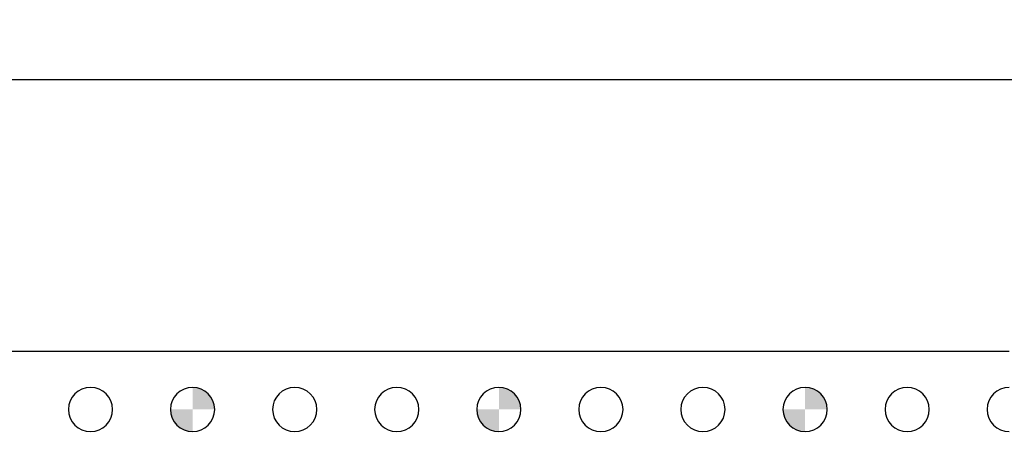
# Model space of a CAD drawing. Header units: inches. Extents: x -14.1 to 21.9, y -36.2 to -13.1.
# Tile 33 of 74: x 3.589 to 5.036, y -23.56 to -22.936. Entities that reach past the tile are written whole.
import ezdxf

# ---------------------------------------------------------------- set-up
doc = ezdxf.new("R2010")
doc.units = ezdxf.units.IN
doc.header["$LTSCALE"] = 0.5
doc.header["$MEASUREMENT"] = 0
doc.layers.get('DEFPOINTS').update_dxf_attribs({"color": 8})
for name, color, linetype in [('APP-M-D', 42, 'Continuous'), ('APP-M-S', 30, 'Continuous'), ('PUN-M-S2', 1, 'Continuous')]:
    doc.layers.add(name, color=color, linetype=linetype)
doc.styles.add('DIEMAKER', font='romans.shx')
doc.dimstyles.new('LINEAR', dxfattribs={"dimtxt": 0.1, "dimasz": 0.125, "dimexe": 0.1, "dimexo": 0.05, "dimgap": 0.03, "dimtad": 1, "dimdec": 4, "dimzin": 4, "dimdsep": 46, "dimtxsty": 'DIEMAKER', "dimcen": 0, "dimclrd": 34, "dimclre": 34, "dimclrt": 42, "dimazin": 0, "dimtfac": 1, "dimtdec": 4, "dimtofl": 0, "dimtmove": 0, "dimatfit": 3, "dimfxl": 0, "dimtolj": 1, "dimtzin": 0, "dimarcsym": 0})

# ---------------------------------------------------------------- blocks, each defined once
blk = doc.blocks.new('*D44')
at = {"layer": 'APP-M-D', "color": 34, "lineweight": -2}
for p, q in [((-1.1072, -23.3742), (-1.1072, -22.9742)), ((5.8648, -23.3742), (5.8648, -22.9742)), ((-1.0472, -23.0242), (5.8048, -23.0242))]:
    blk.add_line(p, q, dxfattribs=at)
at = {"layer": 'APP-M-D', "color": 34}
for points in [[(-1.0472, -23.0142), (-1.0472, -23.0342), (-1.1072, -23.0242)], [(5.8048, -23.0342), (5.8048, -23.0142), (5.8648, -23.0242)]]:
    blk.add_solid(points, dxfattribs=at)
at = {"layer": 'DEFPOINTS', "color": 0}
for p in [(5.8648, -23.0242), (-1.1072, -23.4242), (5.8648, -23.4242)]:
    blk.add_point(p, dxfattribs=at)
at = {"layer": 'APP-M-D', "color": 42, "insert": (2.4322, -22.9692), "char_height": 0.05, "attachment_point": 5, "style": 'DIEMAKER'}
blk.add_mtext('\\A1;6.9720', dxfattribs=at)

msp = doc.modelspace()

# ---------------------------------------------------------------- hatches: boundary and pattern name
at = {"layer": 'APP-M-S'}
h = msp.add_hatch(color=256, dxfattribs=at)
h.paths.add_polyline_path([(3.87527, -23.50922, 0.4142136), (3.84277, -23.47672), (3.84277, -23.50922)])
h.paths.add_polyline_path([(3.84277, -23.54172), (3.84277, -23.50922), (3.81027, -23.50922, 0.4142136)])
h = msp.add_hatch(color=256, dxfattribs=at)
h.paths.add_polyline_path([(4.32527, -23.50922, 0.4142136), (4.29277, -23.47672), (4.29277, -23.50922)])
h.paths.add_polyline_path([(4.29277, -23.54172), (4.29277, -23.50922), (4.26027, -23.50922, 0.4142136)])
h = msp.add_hatch(color=256, dxfattribs=at)
h.paths.add_polyline_path([(4.77527, -23.50922, 0.4142136), (4.74277, -23.47672), (4.74277, -23.50922)])
h.paths.add_polyline_path([(4.74277, -23.54172), (4.74277, -23.50922), (4.71027, -23.50922, 0.4142136)])
at = {"layer": 'PUN-M-S2'}
h = msp.add_hatch(dxfattribs=at)
h.set_pattern_fill('ANSI31', color=256, scale=0.25, style=0)
h.paths.add_polyline_path([(-0.98973, -23.50922, 1), (-0.92473, -23.50922, 1)])
h.paths.add_polyline_path([(-0.52573, -24.04347), (-0.52573, -23.62222, 0.4142136), (-0.52873, -23.61922), (-0.56773, -23.61922, 0.4142136), (-0.57073, -23.62222), (-0.57073, -23.98638, 0.1024073), (-0.57032, -23.98836), (-0.55312, -24.02814, -0.1024073), (-0.55271, -24.03013), (-0.55271, -24.04147, 0.4142136), (-0.54771, -24.04647), (-0.52873, -24.04647, 0.4142136)])
h.paths.add_polyline_path([(-0.29373, -23.98638), (-0.29373, -23.62222, 0.4142136), (-0.29673, -23.61922), (-0.33573, -23.61922, 0.4142136), (-0.33873, -23.62222), (-0.33873, -24.04347, 0.4142136), (-0.33573, -24.04647), (-0.31676, -24.04647, 0.4142136), (-0.31176, -24.04147), (-0.31176, -24.03013, -0.1024073), (-0.31135, -24.02814), (-0.29414, -23.98836, 0.1024073)])
h.paths.add_polyline_path([(-0.07723, -23.62222), (-0.07723, -23.59722, 0.4142136), (-0.09723, -23.57722), (-0.16723, -23.57722, 0.4142136), (-0.18723, -23.59722), (-0.18723, -23.62222, 0.4142136), (-0.18223, -23.62722), (-0.08223, -23.62722, 0.4142136)])
h.paths.add_polyline_path([(-0.98973, -24.48922, 1), (-0.92473, -24.48922, 1)])
h.paths.add_polyline_path([(1.86777, -23.60922, 0.4142136), (1.84277, -23.58422), (1.79277, -23.58422, 0.4142136), (1.76777, -23.60922), (1.76777, -23.67622, 0.4142136), (1.77077, -23.67922), (1.8023, -23.67922, 0.3639702), (1.80525, -23.67674), (1.80596, -23.6727, 0.0436609), (1.80627, -23.66922), (1.80627, -23.65738), (1.81484, -23.63383, -0.0638283), (1.81587, -23.63308), (1.81967, -23.63308, -0.0638283), (1.8207, -23.63383), (1.82927, -23.65738), (1.82927, -23.66922, 0.0436609), (1.82957, -23.6727), (1.83028, -23.67674, 0.3639702), (1.83324, -23.67922), (1.86477, -23.67922, 0.4142136), (1.86777, -23.67622)])
h.paths.add_polyline_path([(3.52836, -24.37622), (3.52836, -24.08884, 0.4142136), (3.52536, -24.08584), (3.50229, -24.08584, 0.4142136), (3.49729, -24.09084), (3.49729, -24.12914), (3.49482, -24.13162, 0.1989124), (3.49336, -24.13515), (3.49336, -24.37622, 0.4142136), (3.49636, -24.37922), (3.52536, -24.37922, 0.4142136)])
h.paths.add_polyline_path([(3.74218, -24.37622), (3.74218, -24.13515, 0.1989124), (3.74071, -24.13162), (3.73824, -24.12914), (3.73824, -24.09084, 0.4142136), (3.73324, -24.08584), (3.71018, -24.08584, 0.4142136), (3.70718, -24.08884), (3.70718, -24.37622, 0.4142136), (3.71018, -24.37922), (3.73918, -24.37922, 0.4142136)])
h.paths.add_polyline_path([(3.97527, -24.40122), (3.97527, -24.37622, 0.4142136), (3.97027, -24.37122), (3.86527, -24.37122, 0.4142136), (3.86027, -24.37622), (3.86027, -24.40122, 0.4142136), (3.88027, -24.42122), (3.95527, -24.42122, 0.4142136)])
h.paths.add_polyline_path([(5.16777, -24.38922), (5.16777, -24.29722, 0.4142136), (5.16477, -24.29422), (5.14733, -24.29422, 0.3639702), (5.14438, -24.2967), (5.14366, -24.30075, 0.0436609), (5.14336, -24.30422), (5.14336, -24.31615), (5.13339, -24.36144, -0.3521192), (5.12851, -24.36536), (5.10702, -24.36536, -0.3521192), (5.10214, -24.36144), (5.09218, -24.31615), (5.09218, -24.30422, 0.0436609), (5.09187, -24.30075), (5.09116, -24.2967, 0.3639702), (5.0882, -24.29422), (5.07077, -24.29422, 0.4142136), (5.06777, -24.29722), (5.06777, -24.38922, 0.4142136), (5.09277, -24.41422), (5.14277, -24.41422, 0.4142136)])
h.paths.add_polyline_path([(5.61398, -24.11615), (5.61398, -24.01615), (5.52155, -24.01615), (5.52155, -24.11615)])
h.paths.add_polyline_path([(6.06777, -23.63422), (6.06777, -23.38422), (5.86777, -23.38422), (5.86777, -23.63422)])
h.paths.add_polyline_path([(6.06777, -24.61422), (6.06777, -24.36422), (5.86777, -24.36422), (5.86777, -24.61422)])

# ---------------------------------------------------------------- linework, layer by layer
at = {"layer": 'APP-M-S', "linetype": 'Continuous', "lineweight": 25}
for p, q in [((3.69277, -23.42422), (3.54277, -23.42422)), ((3.84277, -23.42422), (3.69277, -23.42422)), ((3.99277, -23.42422), (3.84277, -23.42422)), ((4.14277, -23.42422), (3.99277, -23.42422)), ((4.29277, -23.42422), (4.14277, -23.42422)), ((4.44277, -23.42422), (4.29277, -23.42422)), ((4.59277, -23.42422), (4.44277, -23.42422)), ((4.74277, -23.42422), (4.59277, -23.42422)), ((4.89277, -23.42422), (4.74277, -23.42422)), ((5.04277, -23.42422), (4.89277, -23.42422))]:
    msp.add_line(p, q, dxfattribs=at)
for centre, start, end in [((3.69277, -23.50922), 90, 270), ((3.69277, -23.50922), 270, 90), ((3.84277, -23.50922), 90, 270), ((3.84277, -23.50922), 270, 90), ((3.99277, -23.50922), 90, 270), ((3.99277, -23.50922), 270, 90), ((4.14277, -23.50922), 90, 270), ((4.14277, -23.50922), 270, 90), ((4.29277, -23.50922), 90, 270), ((4.29277, -23.50922), 270, 90), ((4.44277, -23.50922), 90, 270), ((4.44277, -23.50922), 270, 90), ((4.59277, -23.50922), 90, 270), ((4.59277, -23.50922), 270, 90), ((4.74277, -23.50922), 90, 270), ((4.74277, -23.50922), 270, 90), ((4.89277, -23.50922), 90, 270), ((4.89277, -23.50922), 270, 90), ((5.04277, -23.50922), 90, 270)]:
    msp.add_arc(centre, 0.0325, start, end, dxfattribs=at)

# ---------------------------------------------------------------- dimensions: what is measured, and where the dimension line sits
at = {"layer": 'APP-M-D'}
dim = msp.add_linear_dim(base=(5.86477, -23.02422), p1=(-1.10723, -23.42422), p2=(5.86477, -23.42422), dimstyle='LINEAR', override={"dimtxt": 0.05, "dimasz": 0.06, "dimexe": 0.05}, dxfattribs=at)
dim.commit()
dim.dimension.update_dxf_attribs({"geometry": '*D44', "text_midpoint": (2.43215, -23.02422), "dimtype": 160})

doc.saveas('drawing.dxf')
